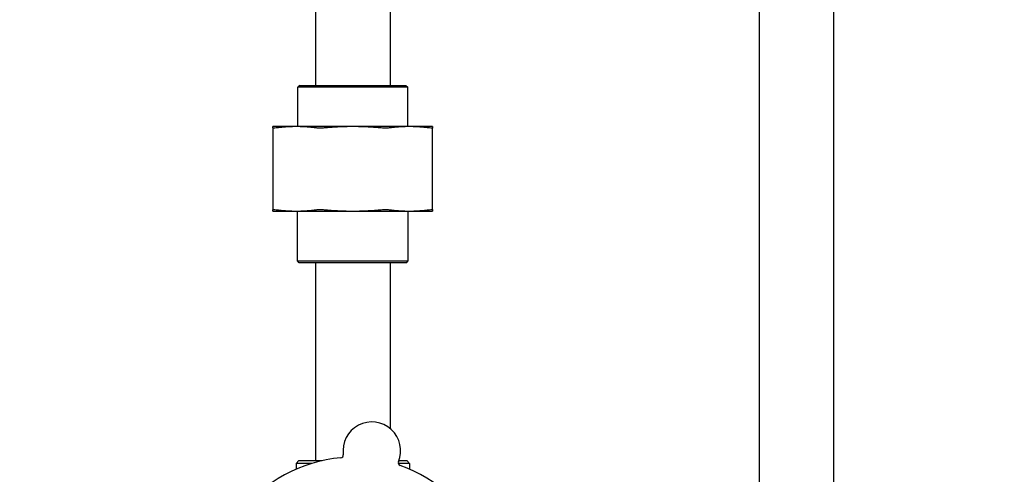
# Model space of a CAD drawing. Header units: inches. Extents: x 24 to 1128, y -58 to 748.
# Tile 50 of 256: x 136 to 147, y 239 to 244. Entities that reach past the tile are written whole.
import ezdxf

# ---------------------------------------------------------------- set-up
doc = ezdxf.new("R2010")
doc.units = ezdxf.units.IN
doc.header["$LTSCALE"] = 32
doc.header["$MEASUREMENT"] = 0
doc.layers.add('Dimension (ANSI)', color=7, linetype='Continuous', lineweight=25)
doc.layers.add('Visible (ANSI)', color=7, linetype='Continuous', lineweight=30)
doc.styles.add('Note Text (ANSI)', font='tahoma.ttf')
doc.dimstyles.new('SB Fraction-16 (ANSI)', dxfattribs={"dimscale": 32, "dimtxt": 0.125, "dimasz": 0.098425, "dimexe": 0.125, "dimexo": 0.0625, "dimgap": 0.031496, "dimtad": 0, "dimtih": 1, "dimtoh": 1, "dimdec": 4, "dimrnd": 1e-08, "dimzin": 0, "dimdsep": 46, "dimlunit": 5, "dimtxsty": 'Note Text (ANSI)', "dimcen": 0.09, "dimdle": 0.393701, "dimclrd": 256, "dimclre": 256, "dimclrt": 256, "dimadec": 0, "dimazin": 3, "dimtfac": 0.96, "dimtofl": 0, "dimtmove": 0, "dimatfit": 3, "dimfxl": 1, "dimfrac": 2, "dimtolj": 1, "dimtzin": 12, "dimlwd": -1, "dimlwe": -1, "dimarcsym": 0})

# ---------------------------------------------------------------- blocks, each defined once
blk = doc.blocks.new('*D16')
at = {"layer": 'Defpoints', "color": 0, "transparency": 16777216}
for p in [(169.85, 459.484), (76.459, 171.772), (131.912, 171.772)]:
    blk.add_point(p, dxfattribs=at)
at = {"layer": 'Dimension (ANSI)', "transparency": 16777216}
for p, q in [((167.85, 459.484), (72.459, 459.484)), ((76.459, 456.334), (76.459, 319.161)), ((76.459, 174.922), (76.459, 312.095)), ((129.912, 171.772), (72.459, 171.772))]:
    blk.add_line(p, q, dxfattribs=at)
for points in [[(75.934, 456.334), (76.984, 456.334), (76.459, 459.484)], [(75.934, 174.922), (76.984, 174.922), (76.459, 171.772)]]:
    blk.add_solid(points, dxfattribs=at)
at = {"layer": 'Dimension (ANSI)', "transparency": 16777216, "insert": (64.273, 318.153), "char_height": 4, "attachment_point": 1, "style": 'Note Text (ANSI)'}
blk.add_mtext('\\A1;287 11/16', dxfattribs=at)

msp = doc.modelspace()

# ---------------------------------------------------------------- linework, layer by layer
at = {"layer": 'Visible (ANSI)'}
for p, q in [((139.12541, 245.2142), (139.12541, 243.3722)), ((139.96541, 245.2142), (139.96541, 243.3722)), ((144.12541, 245.2142), (144.12541, 229.23458)), ((144.96541, 245.2142), (144.96541, 229.23458)), ((138.94749, 243.3722), (138.92666, 243.35137)), ((140.16416, 243.35137), (138.92666, 243.35137)), ((138.92666, 242.9082), (138.92666, 243.35137)), ((138.94749, 243.3722), (140.14333, 243.3722)), ((140.14333, 243.3722), (140.16416, 243.35137)), ((140.16416, 242.9082), (140.16416, 243.35137)), ((138.90901, 242.9082), (138.64541, 242.9082)), ((138.64541, 242.89332), (138.64541, 241.97058)), ((139.54541, 242.9082), (138.90901, 242.9082)), ((140.18181, 242.9082), (139.54541, 242.9082)), ((140.44541, 242.9082), (140.18181, 242.9082)), ((140.44541, 241.97058), (140.44541, 242.89332)), ((138.64541, 241.9557), (138.90901, 241.9557)), ((138.90901, 241.9557), (139.54541, 241.9557)), ((138.92041, 241.39303), (138.92041, 241.9557)), ((139.54541, 241.9557), (140.18181, 241.9557)), ((140.17041, 241.39303), (140.17041, 241.9557)), ((140.18181, 241.9557), (140.44541, 241.9557)), ((138.92041, 241.39303), (140.17041, 241.39303)), ((138.94124, 241.3722), (138.92041, 241.39303)), ((140.14958, 241.3722), (140.17041, 241.39303)), ((140.14958, 241.3722), (138.94124, 241.3722)), ((139.12541, 241.3722), (139.12541, 239.1407)), ((139.96541, 241.3722), (139.96541, 239.50407)), ((138.93791, 239.1407), (138.90666, 239.10945)), ((139.08144, 239.10945), (138.90666, 239.10945)), ((138.90666, 239.10945), (138.90666, 239.04517)), ((138.93791, 239.1407), (139.20104, 239.1407)), ((140.18416, 239.10945), (140.05905, 239.10945)), ((140.06568, 239.1407), (140.15291, 239.1407)), ((140.15291, 239.1407), (140.18416, 239.10945)), ((140.18416, 239.10945), (140.18416, 239.04517))]:
    msp.add_line(p, q, dxfattribs=at)
for centre, radius, start, end in [((139.76032, 239.25196), 0.325, 337.564771, 187.802066), ((139.54541, 237.5782), 1.6, 94.817135, 142.549701), ((139.40736, 239.2036), 0.03125, 274.854522, 7.802066), ((140.0896, 239.116), 0.03125, 157.564771, 250.512315), ((139.54541, 237.5782), 1.6, 22.817135, 70.549701)]:
    msp.add_arc(centre, radius, start, end, dxfattribs=at)
for points, weights in [([(138.64541, 242.89332), (138.64541, 242.9082), (138.64541, 242.9082)], [1.06851824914, 1.04951712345, 1]), ([(138.90901, 242.9082), (138.79892, 242.9082), (138.68202, 242.89332)], [1, 1.04951712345, 1.06851824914]), ([(139.13601, 242.89332), (139.01911, 242.9082), (138.90901, 242.9082)], [1.06851824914, 1.04951712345, 1]), ([(139.54541, 242.9082), (139.38971, 242.9082), (139.2244, 242.89332)], [1, 1.04951712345, 1.06851824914]), ([(139.86643, 242.89332), (139.70111, 242.9082), (139.54541, 242.9082)], [1.06851824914, 1.04951712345, 1]), ([(140.18181, 242.9082), (140.07171, 242.9082), (139.95481, 242.89332)], [1, 1.04951712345, 1.06851824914]), ([(140.4088, 242.89332), (140.29191, 242.9082), (140.18181, 242.9082)], [1.06851824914, 1.04951712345, 1]), ([(140.44541, 242.9082), (140.44541, 242.9082), (140.44541, 242.89332)], [1, 1.04951712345, 1.06851824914]), ([(138.64541, 241.9557), (138.64541, 241.9557), (138.64541, 241.97058)], [1, 1.04951712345, 1.06851824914]), ([(138.68202, 241.97058), (138.79892, 241.9557), (138.90901, 241.9557)], [1.06851824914, 1.04951712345, 1]), ([(138.90901, 241.9557), (139.01911, 241.9557), (139.13601, 241.97058)], [1, 1.04951712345, 1.06851824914]), ([(139.2244, 241.97058), (139.38971, 241.9557), (139.54541, 241.9557)], [1.06851824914, 1.04951712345, 1]), ([(139.54541, 241.9557), (139.70111, 241.9557), (139.86643, 241.97058)], [1, 1.04951712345, 1.06851824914]), ([(139.95481, 241.97058), (140.07171, 241.9557), (140.18181, 241.9557)], [1.06851824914, 1.04951712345, 1]), ([(140.18181, 241.9557), (140.29191, 241.9557), (140.4088, 241.97058)], [1, 1.04951712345, 1.06851824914]), ([(140.44541, 241.97058), (140.44541, 241.9557), (140.44541, 241.9557)], [1.06851824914, 1.04951712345, 1])]:
    msp.add_rational_spline(points, weights, degree=2, dxfattribs=at)
for points, knots in [([(138.68202, 242.89332), (138.67028, 242.89183), (138.66099, 242.89109), (138.64887, 242.89109), (138.64541, 242.89183), (138.64541, 242.89332)], [1.292675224, 1.292675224, 1.292675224, 1.292675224, 1.413350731, 1.413350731, 1.534026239, 1.534026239, 1.534026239, 1.534026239]), ([(139.2244, 242.89332), (139.20779, 242.89183), (139.19119, 242.89109), (139.16193, 242.89109), (139.14775, 242.89183), (139.13601, 242.89332)], [0.414702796, 0.414702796, 0.414702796, 0.414702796, 0.535378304, 0.535378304, 0.656053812, 0.656053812, 0.656053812, 0.656053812]), ([(139.95481, 242.89332), (139.94308, 242.89183), (139.92889, 242.89109), (139.89963, 242.89109), (139.88303, 242.89183), (139.86643, 242.89332)], [0.414702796, 0.414702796, 0.414702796, 0.414702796, 0.535378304, 0.535378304, 0.656053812, 0.656053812, 0.656053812, 0.656053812]), ([(140.44541, 242.89332), (140.44541, 242.89183), (140.44196, 242.89109), (140.42984, 242.89109), (140.42054, 242.89183), (140.4088, 242.89332)], [0.414702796, 0.414702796, 0.414702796, 0.414702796, 0.535378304, 0.535378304, 0.656053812, 0.656053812, 0.656053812, 0.656053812]), ([(138.64541, 241.97058), (138.64541, 241.97208), (138.64887, 241.97281), (138.66099, 241.97281), (138.67028, 241.97208), (138.68202, 241.97058)], [0.414702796, 0.414702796, 0.414702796, 0.414702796, 0.535378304, 0.535378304, 0.656053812, 0.656053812, 0.656053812, 0.656053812]), ([(139.13601, 241.97058), (139.14775, 241.97208), (139.16193, 241.97281), (139.19119, 241.97281), (139.20779, 241.97208), (139.2244, 241.97058)], [1.292675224, 1.292675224, 1.292675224, 1.292675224, 1.413350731, 1.413350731, 1.534026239, 1.534026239, 1.534026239, 1.534026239]), ([(139.86643, 241.97058), (139.88303, 241.97208), (139.89963, 241.97281), (139.92889, 241.97281), (139.94308, 241.97208), (139.95481, 241.97058)], [1.292675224, 1.292675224, 1.292675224, 1.292675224, 1.413350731, 1.413350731, 1.534026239, 1.534026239, 1.534026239, 1.534026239]), ([(140.4088, 241.97058), (140.42054, 241.97208), (140.42984, 241.97281), (140.44196, 241.97281), (140.44541, 241.97208), (140.44541, 241.97058)], [1.292675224, 1.292675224, 1.292675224, 1.292675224, 1.413350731, 1.413350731, 1.534026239, 1.534026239, 1.534026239, 1.534026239])]:
    msp.add_open_spline(points, degree=3, knots=knots, dxfattribs=at)

# ---------------------------------------------------------------- dimensions: what is measured, and where the dimension line sits
at = {"layer": 'Dimension (ANSI)'}
dim = msp.add_linear_dim(base=(76.45942, 171.77197), p1=(169.84967, 459.48367), p2=(131.91217, 171.77197), angle=270, dimstyle='SB Fraction-16 (ANSI)', override={"dimgap": 0.031496, "dimdec": 4, "dimtol": 0, "dimlim": 0, "dimtp": 0, "dimtm": 0, "dimtdec": 2, "dimatfit": 1}, dxfattribs=at)
dim.commit()
dim.dimension.update_dxf_attribs({"geometry": '*D16', "text_midpoint": (76.45942, 315.62782), "dimtype": 160})

doc.saveas('drawing.dxf')
